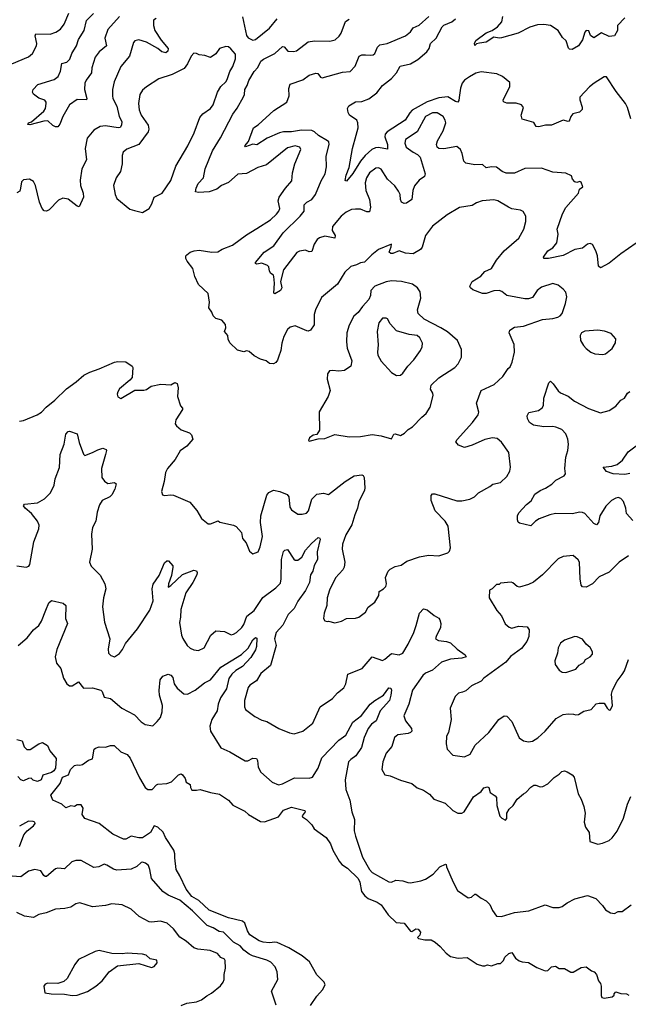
# Model space of a CAD drawing. Extents: x 2057697 to 2160550, y 827490 to 1016834.
# Tile 121 of 256: x 2104666 to 2109413, y 891312 to 899000. Entities that reach past the tile are written whole.
import ezdxf

# ---------------------------------------------------------------- set-up
doc = ezdxf.new("R2010")
doc.units = 0

msp = doc.modelspace()

# ---------------------------------------------------------------- linework, layer by layer
at = {"layer": '0CON20XD'}
for points in [[(2104605, 898653.8), (2104735, 898708.9), (2104765.4, 898734.6), (2104798.1, 898795), (2104800, 898815), (2104786.9, 898873.1), (2104791.3, 898888.7), (2104905, 898886.6), (2104948.3, 898901.7), (2104983.6, 898926.3), (2105013.6, 898965), (2105050.3, 899049.7)], [(2105730, 899010), (2105710.6, 898995), (2105709.2, 898955), (2105720.4, 898915), (2105770, 898840), (2105824.4, 898775), (2105821.4, 898755), (2105805, 898741.9), (2105775, 898748.6), (2105743.6, 898773.6), (2105655, 898823.6), (2105595, 898841.1), (2105563.8, 898835), (2105555, 898822.5), (2105521.5, 898715), (2105454.3, 898635), (2105403.3, 898515), (2105388.9, 898455), (2105389.5, 898405), (2105393.4, 898383.4), (2105424.7, 898324.7), (2105441.1, 898245), (2105461.9, 898205), (2105460, 898175), (2105451.2, 898158.8), (2105435, 898154.4), (2105335, 898171.1), (2105295, 898166.5), (2105243.6, 898136.4), (2105192.5, 898075), (2105176.7, 897995), (2105188.5, 897905), (2105150.9, 897835), (2105137.6, 897747.6), (2105139.5, 897705), (2105161.1, 897645), (2105163.1, 897615), (2105131.2, 897538.8), (2105115, 897542.5), (2105045, 897599.6), (2105003.3, 897606.7), (2104969.2, 897590.8), (2104896, 897515), (2104875, 897505.8), (2104856.1, 897506.1), (2104841.2, 897525), (2104821.2, 897575), (2104790, 897705), (2104775, 897737.5), (2104743.6, 897753.6), (2104695, 897750), (2104681.2, 897735), (2104673.6, 897683.6), (2104668.3, 897661.7), (2104645, 897646.7)], [(2105445, 899023.6), (2105355, 898921.8), (2105331.4, 898855), (2105342.7, 898795), (2105285, 898748.1), (2105255, 898707.1), (2105228.5, 898625), (2105226.1, 898583.9), (2105183.6, 898526.4), (2105174.7, 898505), (2105170.9, 898455), (2105190, 898385), (2105187.5, 898375), (2105115, 898377.8), (2105055, 898335.6), (2105002, 898245), (2104980, 898185), (2104965, 898163.8), (2104946.1, 898163.9), (2104923.6, 898173.6), (2104885, 898208.8), (2104855, 898208.6), (2104745, 898178.6), (2104730.8, 898180.8), (2104734, 898195), (2104757.8, 898202.2), (2104855.8, 898285), (2104867.5, 898305), (2104874, 898344), (2104873.8, 898355), (2104861.7, 898371.7), (2104815, 898386.5), (2104775, 898418), (2104765.8, 898435), (2104772.5, 898455), (2104807.6, 898492.4), (2104935, 898532.2), (2104966.7, 898555), (2104985, 898596.7), (2104995, 898657.5), (2105035, 898667.1), (2105058.1, 898691.9), (2105072.5, 898735), (2105109.2, 898795), (2105126.2, 898845), (2105168.9, 898915), (2105186.4, 898993.6), (2105242.3, 899047.7)], [(2106405, 899022.5), (2106435.9, 898875.9), (2106448.8, 898858.8), (2106485, 898838.8)], [(2109475, 897254), (2109355, 897171.5), (2109265, 897099.4), (2109195, 897062.5), (2109181.4, 897075), (2109174, 897155), (2109158.8, 897195), (2109132.5, 897245), (2109115, 897253.3), (2109095, 897246), (2109054.5, 897215.5), (2108995, 897204.5), (2108905, 897159.6), (2108790, 897135), (2108754.2, 897134.2), (2108751.2, 897145), (2108785.6, 897194.4), (2108825, 897219.2), (2108855, 897256.7), (2108866, 897325), (2108858.8, 897365), (2108899.2, 897485), (2108926.2, 897533.8), (2109023.8, 897645), (2109033.6, 897676.4), (2109057.5, 897695), (2109045, 897730), (2109035, 897737.5), (2109011.7, 897728.3), (2108995, 897732.5), (2108977.5, 897755), (2108969.3, 897779.3), (2108925, 897801.2), (2108825, 897810), (2108735, 897840.8), (2108605, 897837.1), (2108525, 897802.2), (2108460.9, 897800.9), (2108430, 897815), (2108385, 897847.1), (2108345, 897849.6), (2108305, 897842.9), (2108275, 897868.8), (2108215.9, 897865.9), (2108145, 897880), (2108130, 897895), (2108118, 897955), (2108105, 897986.7), (2108075, 898010), (2107975, 897990.8), (2107935, 897994), (2107922.5, 898005), (2107916.2, 898025), (2107924, 898055), (2107967.8, 898132.2), (2107988.9, 898195), (2107985.6, 898215), (2107968.6, 898245), (2107922.6, 898272.6), (2107885, 898272.1), (2107831.5, 898245), (2107766.2, 898123.8), (2107675.7, 898065), (2107670.6, 898035), (2107680.8, 898005), (2107733.8, 897965), (2107767.9, 897947.9), (2107788.8, 897925), (2107827.8, 897795), (2107822.5, 897775), (2107782.1, 897747.9), (2107746.3, 897703.7), (2107732.2, 897665), (2107724.6, 897595.4), (2107683.8, 897566.2), (2107665, 897563.3), (2107645, 897575.5), (2107635.9, 897595), (2107633.4, 897635), (2107621.5, 897661.5), (2107592.2, 897702.2), (2107534, 897755), (2107485, 897832), (2107465, 897844.2), (2107445, 897841.4), (2107395, 897804), (2107371.4, 897765), (2107360.8, 897725), (2107367.1, 897665), (2107395.4, 897595.4), (2107402.5, 897535), (2107395, 897499.2), (2107375, 897499.1), (2107325, 897519.1), (2107285, 897521.5), (2107255, 897517.1), (2107213.2, 897496.8), (2107174.7, 897465.3), (2107106.9, 897385), (2107102.5, 897355), (2107126.4, 897315), (2107125.3, 897294.7), (2107045, 897308.5), (2107005, 897296.9), (2106986.3, 897283.7), (2106962.3, 897247.7), (2106945, 897191.1), (2106925, 897186.5), (2106895, 897200), (2106847.3, 897192.7), (2106827.3, 897182.7), (2106724.5, 897045.5), (2106700, 896955), (2106710, 896905), (2106701.2, 896885), (2106655, 896860), (2106647.5, 896865), (2106652.9, 896942.9), (2106648.5, 896995), (2106645, 897006.2), (2106625, 897018), (2106614.4, 897035.6), (2106609.4, 897069.4), (2106599.7, 897079.7), (2106555, 897099.2), (2106515, 897091.1), (2106506.2, 897095), (2106505.7, 897105), (2106574.1, 897185.9), (2106648.6, 897235), (2106721.9, 897335), (2106853.8, 897465), (2106884.6, 897505), (2106886.2, 897555), (2106905, 897574.5), (2106944.7, 897595.3), (2106972.7, 897635), (2107017.3, 897742.7), (2107049.1, 897795), (2107057.9, 897852.1), (2107056.9, 897935), (2107080, 898025), (2107076.9, 898045), (2107067.1, 898055), (2106995.7, 898095), (2106965.2, 898125.3), (2106945, 898133.8), (2106865, 898136.7), (2106785, 898124.1), (2106725, 898124.1), (2106693.8, 898116.2), (2106596.2, 898073.8), (2106515, 898022), (2106485, 898026.7), (2106426.4, 898006.4), (2106421.4, 898015), (2106451.1, 898048.9), (2106490.6, 898155), (2106525, 898177.5), (2106648.1, 898291.9), (2106748.6, 898355), (2106768.1, 898405), (2106766.4, 898463.6), (2106776.7, 898495), (2106875, 898530), (2106925, 898565.5), (2106975, 898583.1), (2106990.3, 898580.3), (2107011.1, 898551.1), (2107025, 898545.8), (2107185, 898589.4), (2107244.4, 898595.6), (2107283.7, 898636.3), (2107314.6, 898715.4), (2107333.7, 898726.3), (2107362.5, 898725), (2107405, 898721.9), (2107423.6, 898726.4), (2107435.6, 898735), (2107457.1, 898785), (2107475, 898802.9), (2107533.3, 898815), (2107675, 898874.3), (2107715, 898904), (2107735, 898937.1), (2107782.2, 898957.8), (2107856.2, 899025)], [(2106485, 898838.8), (2106505, 898844), (2106615, 898934.3), (2106673.8, 899006.2)], [(2109433.1, 898225), (2109405.8, 898315), (2109390, 898345), (2109317.8, 898437.8), (2109243.1, 898553.1), (2109225, 898553.1), (2109146.7, 898505), (2109109.6, 898475), (2109034.6, 898395), (2109033.8, 898375), (2109054.2, 898315.8), (2109052, 898298), (2109032.7, 898277.3), (2108981.2, 898265), (2108963.8, 898245), (2108953, 898207), (2108945, 898203.8), (2108905, 898216.2), (2108815, 898176.7), (2108767.1, 898177.1), (2108714.3, 898164.3), (2108695, 898166.7), (2108675.9, 898195.9), (2108584.2, 898224.2), (2108578, 898255), (2108596, 898315), (2108578.8, 898335), (2108538.2, 898348.2), (2108465, 898348.6), (2108439.5, 898359.5), (2108436.2, 898375), (2108488, 898475), (2108489.3, 898509.3), (2108432.5, 898555), (2108386.6, 898576.6), (2108265, 898591.8), (2108225, 898580.8), (2108175, 898552.3), (2108135, 898526.2), (2108117.9, 898505), (2108103.4, 898465), (2108093.3, 898393.3), (2108091.5, 898368.5), (2108083.9, 898356.1), (2108065, 898361.1), (2108005, 898397.8), (2107935, 898390), (2107845, 898357.1), (2107727.8, 898292.2), (2107708.2, 898271.8), (2107672.8, 898215), (2107533.1, 898125), (2107515.6, 898105), (2107513.5, 898085), (2107533.8, 898025), (2107535, 897987.5), (2107465, 898000.5), (2107441.4, 897998.6), (2107413.4, 897986.6), (2107360.4, 897939.6), (2107324.2, 897895.8), (2107265, 897797.9), (2107215, 897740), (2107204.4, 897744.4), (2107211.8, 897785), (2107235.8, 897845), (2107261.9, 897995), (2107290.7, 898099.3), (2107305.6, 898154.4), (2107304.4, 898195), (2107294.5, 898214.5), (2107238.8, 898255), (2107227.5, 898275), (2107223.3, 898305), (2107232.3, 898327.7), (2107285, 898359.2), (2107335, 898360), (2107388.9, 898381.1), (2107450.7, 898429.3), (2107495, 898485.8), (2107565, 898539.2), (2107605.8, 898585), (2107634.5, 898635.5), (2107715, 898654.3), (2107770.5, 898689.5), (2107841.5, 898748.5), (2107860.9, 898775), (2107870, 898815), (2107914.5, 898855), (2107960.4, 898945), (2107975, 898956.8), (2108037, 898983), (2108065, 899005.7)], [(2109385.7, 899014.3), (2109330, 898955), (2109330, 898915), (2109305.8, 898874.2), (2109265, 898868.8), (2109205, 898896.7), (2109145, 898857.1), (2109119.4, 898875), (2109105, 898913.3), (2109085, 898916.2), (2109075, 898902.5), (2109055, 898843.3), (2109025, 898796.2), (2108975, 898766.7), (2108955, 898770), (2108947.7, 898777.7), (2108928.8, 898835), (2108900.8, 898860.8), (2108865, 898914), (2108805, 898954), (2108755, 898962.5), (2108705, 898959.2), (2108645, 898940.8), (2108555, 898894.2), (2108425, 898857.8), (2108405, 898855.7), (2108365, 898864.2), (2108305.5, 898824.5), (2108252.6, 898817.4), (2108229.7, 898810.3), (2108215, 898797.5), (2108214.1, 898814.1), (2108225, 898836.9), (2108303.9, 898896.1), (2108352.5, 898915), (2108393.8, 898945), (2108427, 898983), (2108434, 899025)], [(2106684.3, 896365.7), (2106677.9, 896342.1), (2106665, 896323.8), (2106645, 896313.8), (2106615, 896316.2), (2106587.5, 896335), (2106545, 896348.8), (2106495.8, 896375.8), (2106455, 896410), (2106435, 896413.3), (2106415, 896407.5), (2106365, 896420), (2106305, 896476.7), (2106291.2, 896505), (2106290, 896535), (2106263.3, 896565), (2106273.3, 896595), (2106270.7, 896620.7), (2106242.5, 896652.5), (2106195, 896667.5), (2106176.4, 896686.4), (2106165.9, 896715.9), (2106140.6, 896750.6), (2106145.6, 896795), (2106135, 896862.5), (2106061.1, 896931.1), (2106032.9, 896995), (2106016.8, 897056.8), (2105971.2, 897115), (2105963.3, 897135), (2105962.5, 897155), (2105970, 897165), (2105995, 897183.8), (2106027.5, 897195), (2106065, 897200), (2106165, 897185.4), (2106212, 897188), (2106245, 897207.8), (2106325, 897238.9), (2106435, 897320.5), (2106515, 897369.5), (2106622.6, 897437.4), (2106669.8, 897480.2), (2106688.1, 897505), (2106694.4, 897525), (2106682.5, 897585), (2106690.8, 897615), (2106738.6, 897685), (2106789.6, 897740.4), (2106794.4, 897805), (2106811.9, 897875), (2106860, 897985), (2106851.2, 898005), (2106814.5, 898014.5), (2106755, 897998.2), (2106592.3, 897867.7), (2106524, 897846), (2106435, 897799.7), (2106366.5, 897793.5), (2106295, 897728.7), (2106241.4, 897705), (2106205, 897675.6), (2106145, 897655.6), (2106061.3, 897651.3), (2106036.2, 897656.2), (2106042.2, 897685), (2106059.3, 897720.7), (2106098.9, 897765), (2106113.3, 897835), (2106169.1, 897975), (2106233, 898077), (2106328.2, 898261.8), (2106362.3, 898307.7), (2106412.6, 898397.4), (2106419.6, 898415), (2106421.3, 898455), (2106441.1, 898485), (2106452.8, 898525), (2106495, 898594.4), (2106523.5, 898626.5), (2106547.3, 898675), (2106567.3, 898692.7), (2106655, 898735.6), (2106715, 898790), (2106727.8, 898787.8), (2106756.7, 898755), (2106801.9, 898751.9), (2106825, 898757.5), (2106915, 898826.9), (2106965, 898835.7), (2107085, 898831.4), (2107127.5, 898842.5), (2107158.6, 898871.4), (2107174.4, 898895), (2107206.2, 898985), (2107235, 899004)], [(2105625, 897494), (2105675, 897526.2), (2105698, 897562), (2105715.5, 897614.5), (2105778, 897645), (2105844.4, 897745), (2105883.3, 897855), (2105978.5, 898015), (2106026.5, 898115), (2106070.6, 898235), (2106095.8, 898265), (2106154, 898305), (2106175.4, 898334.6), (2106210, 898435), (2106235, 898478.8), (2106273.8, 898515), (2106285, 898533.3), (2106304, 898595), (2106328.6, 898635), (2106348.8, 898695), (2106349.3, 898729.3), (2106313.3, 898773.3), (2106295, 898786.7), (2106275, 898791.2), (2106225, 898773.8), (2106195.7, 898734.3), (2106155, 898704), (2106109.7, 898719.7), (2106065, 898724), (2106045, 898735.8), (2106025, 898738), (2106002.5, 898715), (2105975.8, 898655), (2105950.3, 898619.7), (2105855, 898572.2), (2105752.4, 898537.6), (2105655, 898476), (2105625, 898448.8), (2105603.7, 898416.3), (2105593.2, 898345), (2105597.7, 898295), (2105614.6, 898255), (2105667.1, 898175), (2105672.9, 898145), (2105669.2, 898125), (2105594.6, 898025.4), (2105502, 897988), (2105474.5, 897965.5), (2105465, 897940), (2105464.4, 897875), (2105451.9, 897815), (2105417.5, 897765), (2105398, 897705), (2105410, 897635), (2105422.7, 897602.7), (2105525, 897521.2), (2105561.2, 897508.8), (2105625, 897494)], [(2104665, 895865.8), (2104695, 895870.8), (2104803.8, 895915), (2104835.5, 895934.5), (2104872, 895975), (2104941.5, 896028.5), (2105031.9, 896118.1), (2105107.3, 896172.7), (2105166.9, 896225), (2105212.3, 896247.7), (2105287.2, 896272.8), (2105405, 896325.5), (2105432.3, 896332.3), (2105495, 896327.5), (2105542.5, 896295), (2105547.5, 896285), (2105543.3, 896205), (2105525.9, 896184.1), (2105445, 896118.8), (2105432, 896095), (2105426.2, 896075), (2105432, 896055), (2105455, 896042), (2105565, 896106.7), (2105635, 896107.5), (2105655, 896113.3), (2105692.7, 896137.3), (2105766.4, 896153.6), (2105845, 896148.8), (2105875, 896166.7), (2105895, 896160), (2105902.5, 896125), (2105897, 896057), (2105920, 895985), (2105935, 895967.5), (2105936.2, 895955), (2105883.8, 895875), (2105878.8, 895845), (2105888.3, 895828.3), (2105925, 895796.7), (2105990, 895775), (2106005, 895757.5), (2106017.5, 895725), (2105968.7, 895671.3), (2105916.6, 895633.4), (2105878, 895565), (2105818.8, 895495), (2105803.8, 895465), (2105793.8, 895395), (2105773.3, 895315), (2105780.7, 895290.7), (2105795, 895283.8), (2105845, 895290), (2105865, 895286.7), (2105992.3, 895232.3), (2106048.8, 895168.8), (2106084.1, 895104.1), (2106135, 895063.3), (2106155, 895062.5), (2106215, 895087.5), (2106227.5, 895077.5), (2106335, 895052.5), (2106355, 895042.5), (2106396.7, 894995), (2106405, 894950), (2106432.5, 894915), (2106459.3, 894849.3), (2106485, 894830), (2106525.9, 894844.1), (2106542, 894885), (2106559.2, 894965), (2106544.2, 895075), (2106546.7, 895125), (2106592.9, 895287.1), (2106610.7, 895309.3), (2106645.6, 895325.6), (2106695, 895315.6), (2106752.2, 895292.2), (2106765.6, 895275), (2106774.4, 895195), (2106785, 895172.5), (2106835, 895140), (2106868.3, 895138.3), (2106902.9, 895147.1), (2106919.2, 895165), (2106943.6, 895256.4), (2106985, 895295.8), (2107035, 895302.5), (2107075, 895292), (2107206, 895395), (2107275, 895439.2), (2107335, 895447.5), (2107345, 895441.2), (2107352.5, 895425), (2107358.9, 895345), (2107355, 895326.7), (2107311.8, 895235), (2107302.2, 895185), (2107279.5, 895135), (2107256.9, 895055), (2107211.1, 894978.9), (2107182.9, 894905), (2107180.6, 894865), (2107201.9, 894765), (2107197.8, 894725), (2107186.2, 894703.8), (2107128.7, 894641.3), (2107081.9, 894545), (2107064.4, 894485), (2107062, 894425), (2107041.2, 894365), (2107036.7, 894325), (2107045, 894307.5), (2107065, 894300), (2107075, 894303.3), (2107125, 894291.2), (2107175, 894303.3), (2107215, 894323.8), (2107285, 894326.2), (2107312.5, 894335), (2107363.3, 894375), (2107385, 894412.5), (2107437, 894453), (2107466.2, 894505), (2107470, 894535), (2107504.1, 894555.9), (2107521.2, 894575), (2107526.7, 894595), (2107520, 894645), (2107541.2, 894695), (2107555, 894708.8), (2107595, 894730), (2107640.3, 894739.7), (2107685, 894771.4), (2107785, 894805.8), (2107855, 894818), (2107935, 894813.8), (2108005, 894837.5), (2108018.8, 894851.2), (2108026.2, 894875), (2108007.5, 895045), (2107985, 895084), (2107907.1, 895165), (2107875.7, 895245), (2107875.9, 895284.1), (2107885, 895296.7), (2107905, 895298.8), (2108075, 895244.3), (2108115, 895244), (2108177.5, 895255), (2108212.5, 895275), (2108245, 895306.2), (2108333.3, 895355), (2108355.8, 895374.2), (2108415, 895386.7), (2108465, 895433.8), (2108490, 895475), (2108494, 895505), (2108481.7, 895621.7), (2108425, 895700), (2108389.8, 895729.8), (2108355, 895735.4), (2108295, 895722.1), (2108195, 895678.1), (2108135, 895660), (2108087.9, 895677.9), (2108068.8, 895705), (2108077, 895723), (2108198.6, 895855), (2108242.5, 895915), (2108246, 895935), (2108228.6, 896005), (2108265.7, 896104.3), (2108367.8, 896152.2), (2108435, 896213.8), (2108475, 896276.2), (2108490.5, 896289.5), (2108508, 896325), (2108525.8, 896405), (2108524, 896465), (2108484, 896555), (2108490, 896575), (2108525, 896598), (2108595, 896606), (2108745, 896658), (2108825, 896666.2), (2108863.9, 896676.1), (2108882.3, 896687.7), (2108896, 896705), (2108923.1, 896785), (2108932.5, 896835), (2108925, 896872.5), (2108905, 896896.7), (2108865, 896926.7), (2108825, 896938.8), (2108735, 896912), (2108702, 896885), (2108665, 896831.2), (2108635, 896820), (2108605, 896820), (2108466.6, 896846.6), (2108427.2, 896877.2), (2108405, 896886.5), (2108365, 896883.1), (2108305, 896860.9), (2108275, 896861.1), (2108200, 896890), (2108183.3, 896905), (2108178.3, 896918.3), (2108196.2, 896955), (2108263.6, 896996.4), (2108295, 897032.5), (2108345, 897057.8), (2108385, 897121.2), (2108444.2, 897195), (2108559.2, 897295), (2108599.2, 897365), (2108614.3, 897425), (2108613.8, 897465), (2108592.3, 897502.3), (2108572.3, 897512.3), (2108505, 897524), (2108477.5, 897535), (2108395, 897585.7), (2108365, 897594.4), (2108274.1, 897584.1), (2108229.4, 897570.6), (2108195, 897550), (2108097.5, 897532.5), (2108000, 897475), (2107885, 897387.5), (2107832, 897315), (2107805.5, 897224.5), (2107792, 897205), (2107735, 897172.9), (2107675, 897175.8), (2107625.5, 897195.5), (2107576.2, 897175), (2107560, 897175), (2107549.2, 897185), (2107563.8, 897225), (2107565, 897246.2), (2107465, 897205.7), (2107414, 897165), (2107355, 897105.8), (2107325, 897101.9), (2107293.3, 897085), (2107248.3, 897071.7), (2107202.8, 897027.2), (2107144.4, 896935.6), (2107019.5, 896830.5), (2106972.9, 896735), (2106963.2, 896696.8), (2106963, 896617), (2106935, 896576.2), (2106915, 896567.5), (2106905, 896570), (2106815, 896608.6), (2106775, 896599.2), (2106755, 896581.2), (2106727.1, 896525), (2106711.4, 896475), (2106702.7, 896417.3), (2106684.3, 896365.7)], [(2106925, 895710), (2106935, 895712.5), (2106995, 895727.5), (2107045, 895730), (2107125, 895762), (2107235, 895742.9), (2107325, 895745.8), (2107415, 895762), (2107485, 895751.2), (2107565, 895727.5), (2107585, 895763.3), (2107595, 895766), (2107635, 895754.2), (2107668.5, 895771.5), (2107695, 895799.2), (2107730.3, 895819.7), (2107802.4, 895897.6), (2107835.8, 895925), (2107868.6, 895975), (2107891.2, 896065), (2107888.8, 896085), (2107871.2, 896115), (2107876.2, 896145), (2107935, 896204.3), (2108060.8, 896285), (2108086.3, 896313.7), (2108112.9, 896365), (2108112, 896425), (2108081.2, 896495), (2108002.5, 896562.5), (2107950, 896595), (2107821.4, 896661.4), (2107774.3, 896705), (2107768.1, 896735), (2107796, 896825), (2107789.2, 896875), (2107768, 896905), (2107728.8, 896935), (2107645, 896954.4), (2107565, 896961.1), (2107525, 896952.9), (2107435, 896918.6), (2107406, 896885), (2107401.4, 896845), (2107388.9, 896815), (2107338.9, 896761.1), (2107307.4, 896712.6), (2107272.2, 896685), (2107235.6, 896615), (2107218.9, 896555), (2107215.5, 896484.5), (2107220.7, 896435), (2107257.8, 896335), (2107248.6, 896295), (2107199.3, 896260.7), (2107155, 896255.6), (2107105, 896262), (2107082.9, 896257.1), (2107066.2, 896235), (2107063.6, 896193.6), (2107088.8, 896105), (2107073, 896057), (2107003, 895937), (2107005.8, 895794.2), (2106985, 895760), (2106955, 895756.7), (2106927.5, 895735), (2106920, 895715), (2106925, 895710)], [(2107605, 896221.2), (2107635, 896223.3), (2107655, 896238.8), (2107692.5, 896295), (2107739.4, 896345), (2107791.8, 896418.2), (2107805.5, 896445), (2107807.8, 896475), (2107788.1, 896515), (2107765, 896533.5), (2107705, 896541.9), (2107605, 896569.2), (2107556, 896625), (2107535, 896663.3), (2107525, 896670), (2107495, 896670), (2107467, 896633), (2107454.3, 896565), (2107462.1, 896462.1), (2107456.7, 896405), (2107460.1, 896380.1), (2107485, 896334.4), (2107565, 896246.2), (2107605, 896221.2)], [(2109215, 896386.2), (2109235, 896391.2), (2109288.3, 896431.7), (2109312.3, 896477.7), (2109317, 896507), (2109279.1, 896549.1), (2109227, 896567), (2109175, 896575.8), (2109075, 896568.8), (2109047.5, 896555), (2109037.5, 896535), (2109040, 896495), (2109063.3, 896455), (2109085, 896432.5), (2109120, 896405), (2109150.7, 896390.7), (2109215, 896386.2)], [(2108754.5, 896044.5), (2108792.5, 896165), (2108805, 896176.7), (2108827.9, 896157.9), (2108865, 896101.2), (2108885, 896086.2), (2108945, 896060), (2108992.2, 896022.2), (2109102, 895965), (2109195, 895930), (2109265, 895948), (2109316.8, 895983.2), (2109355, 896029.2), (2109384.2, 896045.8), (2109406.2, 896085), (2109425, 896096)], [(2109448.7, 895088.7), (2109399.2, 895145), (2109394.3, 895185), (2109375, 895238.8), (2109355, 895260.8), (2109335, 895268.6), (2109315, 895264.3), (2109282.5, 895245), (2109238.8, 895201.2), (2109191.5, 895125), (2109180, 895075), (2109165, 895056.7), (2109145, 895066.2), (2109075, 895144.4), (2109055, 895152.7), (2109035, 895154.5), (2108975, 895141.1), (2108845, 895144.6), (2108800, 895135), (2108717.1, 895102.9), (2108690, 895085), (2108653, 895047), (2108565, 895070), (2108555, 895077.5), (2108548, 895095), (2108550, 895125), (2108560.2, 895149.8), (2108619.2, 895215), (2108655, 895244), (2108685, 895294.2), (2108725, 895324.2), (2108767.9, 895342.1), (2108816.6, 895373.4), (2108846.7, 895405), (2108911.7, 895438.3), (2108922, 895455), (2108919.2, 895495), (2108925.8, 895585), (2108940.6, 895635), (2108947.1, 895685), (2108941.9, 895725), (2108926, 895766), (2108895, 895801.4), (2108847.7, 895817.7), (2108825, 895822.3), (2108755, 895819.7), (2108674.7, 895834.7), (2108642.5, 895855), (2108626, 895885), (2108623.9, 895906.1), (2108638.3, 895931.7), (2108711.3, 895948.7), (2108742, 895968), (2108751.7, 895988.3), (2108754.5, 896044.5)], [(2104716.1, 894726.1), (2104737.3, 894732.7), (2104746.2, 894745), (2104777, 894923), (2104816, 895025), (2104817.7, 895052.3), (2104805.8, 895085), (2104757.5, 895145), (2104710, 895185), (2104695.7, 895205), (2104705, 895217.8), (2104805, 895227.5), (2104860.3, 895259.7), (2104907.1, 895305), (2104935.6, 895365), (2104944, 895415), (2104975.6, 895504.4), (2104982.9, 895605), (2105013.3, 895685), (2105026.2, 895765), (2105045, 895783.8), (2105055, 895786), (2105115, 895766.7), (2105129.7, 895699.7), (2105165, 895606.7), (2105175, 895597.5), (2105235, 895620), (2105275, 895642.5), (2105315, 895654), (2105340, 895645), (2105343.3, 895635), (2105334.4, 895605.6), (2105304, 895495), (2105308, 895425), (2105327.9, 895397.9), (2105355, 895378), (2105405, 895386), (2105420, 895375), (2105408.6, 895335), (2105385, 895290), (2105368.8, 895275), (2105310, 895245), (2105287.7, 895212.3), (2105270, 895155), (2105259.2, 895085), (2105234.2, 895035), (2105225.8, 894984.2), (2105230.8, 894865), (2105210, 894765), (2105224.4, 894734.4), (2105293.8, 894663.8), (2105330, 894595), (2105339.2, 894555), (2105319.2, 894485), (2105312.9, 894415), (2105326.7, 894295), (2105368.8, 894165), (2105356.7, 894085), (2105360, 894055), (2105377.5, 894035), (2105405, 894026), (2105445, 894051.5), (2105467.1, 894082.9), (2105490.6, 894129.4), (2105586.3, 894243.7), (2105681.3, 894388.7), (2105707, 894463), (2105700, 894555), (2105706.8, 894593.2), (2105755, 894661.2), (2105795, 894758.8), (2105815, 894776), (2105826.2, 894775), (2105860, 894735), (2105861.4, 894725), (2105849.3, 894660.7), (2105826, 894595), (2105825, 894570), (2105845, 894582), (2105935, 894667.8), (2106025, 894702), (2106045, 894697.5), (2106050, 894685), (2106047.1, 894665), (2106016.8, 894605), (2105961.5, 894525), (2105923.6, 894395), (2105920, 894335), (2105913.2, 894293.2), (2105927.8, 894195), (2105937.4, 894167.4), (2105972, 894115), (2105995, 894094), (2106025, 894078.8), (2106060, 894075), (2106104, 894096), (2106155.8, 894195), (2106195, 894227.5), (2106264.2, 894224.2), (2106315, 894195.8), (2106335, 894201.4), (2106358, 894215), (2106399.4, 894255), (2106415, 894278.8), (2106438.4, 894341.6), (2106495, 894387.1), (2106561.4, 894488.6), (2106664.2, 894565), (2106699.7, 894600.3), (2106705.4, 894634.6), (2106707.1, 894785), (2106725, 894848.8), (2106735, 894858), (2106755, 894862), (2106805, 894788.1), (2106815, 894781.1), (2106835, 894781.2), (2106867.3, 894802.7), (2106895, 894858.6), (2106940.9, 894909.1), (2106995, 894955.8), (2107005, 894953.3), (2107009.2, 894945), (2106986.4, 894845), (2106989.4, 894785), (2106962.1, 894737.9), (2106952.3, 894695), (2106935.3, 894664.7), (2106927.5, 894605), (2106896.4, 894543.6), (2106835, 894459.5), (2106807.6, 894402.4), (2106760, 894355), (2106718.6, 894271.4), (2106667.5, 894215), (2106654.4, 894165), (2106667.3, 894115), (2106622, 893958), (2106546.9, 893895), (2106512.2, 893837.8), (2106460, 893805), (2106447.1, 893785), (2106420, 893685), (2106418.8, 893635), (2106426.7, 893615), (2106499.7, 893559.7), (2106555, 893530.8), (2106595, 893520), (2106687.5, 893465), (2106771.2, 893431.2), (2106805.9, 893424.1), (2106875, 893444), (2106953, 893507), (2107010, 893635), (2107105, 893700), (2107145, 893743.8), (2107195, 893783.8), (2107210, 893815), (2107225, 893891.2), (2107336.8, 893933.2), (2107414.5, 894025.5), (2107495, 893995.8), (2107515, 894005.8), (2107565, 894051.9), (2107625, 894042.2), (2107654.2, 894055), (2107696.7, 894123.3), (2107740.5, 894215), (2107758.9, 894271.1), (2107784.6, 894365.4), (2107815, 894400), (2107845, 894392.5), (2107897.7, 894347.7), (2107935, 894326.7), (2107944, 894314), (2107950.8, 894285), (2107948.1, 894255), (2107914, 894185), (2107910, 894165), (2107932.1, 894152.1), (2107995, 894145.6), (2108025, 894134.2), (2108078, 894085), (2108140.9, 894040.9), (2108147.5, 894025), (2108115, 894014), (2108025, 894008.2), (2107956.4, 893983.6), (2107885, 893922.5), (2107832.1, 893897.9), (2107810.7, 893879.3), (2107731.1, 893765), (2107702.2, 893655), (2107661.9, 893565), (2107675.6, 893525), (2107722.5, 893465), (2107723.5, 893445), (2107715.3, 893434.7), (2107695, 893427.3), (2107614.7, 893415.3), (2107590, 893395), (2107570, 893325), (2107525.6, 893274.4), (2107498.1, 893205), (2107492, 893145), (2107512.9, 893102.9), (2107555, 893096.7), (2107635, 893061.2), (2107725, 893036.7), (2107765, 893003.8), (2107815, 892983.8), (2107862.3, 892952.3), (2107896.7, 892915), (2107985, 892884), (2108045, 892826.7), (2108084.1, 892804.1), (2108115, 892803.8), (2108133.3, 892815), (2108205, 892931.2), (2108265, 892973.3), (2108286.4, 893003.6), (2108315, 893010), (2108326, 893006), (2108336.7, 892965), (2108375, 892941.2), (2108385.8, 892925.8), (2108388.8, 892865), (2108411.7, 892781.7), (2108427.5, 892765), (2108455, 892750), (2108466.1, 892763.9), (2108466.2, 892805), (2108484.2, 892835.8), (2108515.6, 892864.4), (2108545, 892913.8), (2108595, 892956.2), (2108614.1, 892965.9), (2108652.3, 893007.7), (2108675, 893022.5), (2108693, 893023), (2108725, 893011.2), (2108745.9, 893014.1), (2108785, 893033.3), (2108835, 893083.3), (2108875, 893110), (2108895, 893131.2), (2108915, 893136.2), (2108937.3, 893127.3), (2108975, 893103.3), (2108990, 893085), (2109021.2, 892955), (2109044.2, 892915), (2109065.7, 892855.7), (2109075.8, 892805), (2109070, 892735), (2109078.8, 892695), (2109108, 892655), (2109114.1, 892584.1), (2109175, 892564), (2109210.5, 892569.5), (2109265, 892592), (2109287.9, 892612.1), (2109325.5, 892664.5), (2109375.7, 892765), (2109405.6, 892875), (2109431.5, 892935)], [(2109425, 895455.5), (2109385, 895448.2), (2109294.6, 895454.6), (2109241.7, 895471.7), (2109217.5, 895505), (2109285.5, 895514.5), (2109325, 895527.5), (2109368.3, 895561.7), (2109412, 895625), (2109475, 895671.8)], [(2109413.3, 894815), (2109341.4, 894765), (2109265, 894686.9), (2109185, 894648.8), (2109134.5, 894595.5), (2109085, 894568.6), (2109055, 894572.5), (2109045.6, 894585.6), (2109036.7, 894635), (2109033.3, 894765), (2109022.7, 894782.7), (2108983.3, 894816.7), (2108905, 894807.5), (2108865, 894790.8), (2108745, 894666.2), (2108672.3, 894607.7), (2108635, 894588.8), (2108565, 894570), (2108545, 894573.3), (2108513, 894603), (2108498.3, 894608.3), (2108415, 894600), (2108405, 894590), (2108385, 894590), (2108350, 894555), (2108330, 894545), (2108327.5, 894485), (2108387.7, 894387.7), (2108424.1, 894344.1), (2108453.2, 894283.2), (2108485, 894256.2), (2108505, 894248.8), (2108556.1, 894263.9), (2108625, 894258.8), (2108638.6, 894235), (2108636.9, 894185), (2108622.5, 894145), (2108579.3, 894090.7), (2108495, 894026.9), (2108457.1, 893982.9), (2108285, 893858.8), (2108265.8, 893834.2), (2108190.3, 893799.7), (2108145, 893758.8), (2108119.5, 893749.5), (2108089.1, 893740.9), (2108062, 893715), (2108024.2, 893625.8), (2108032, 893535), (2108011.2, 893435), (2107996, 893405), (2107991.2, 893345), (2108001.2, 893305), (2108045, 893256.7), (2108135, 893243.8)], [(2104645, 894735.8), (2104716.1, 894726.1)], [(2104655, 894113.8), (2104725.4, 894174.6), (2104773.9, 894236.1), (2104815, 894270), (2104835.9, 894304.1), (2104870.3, 894389.7), (2104892.5, 894447.5), (2104915, 894465.3), (2105005.8, 894445), (2105027.1, 894425), (2105024, 894325), (2105040, 894285), (2104955, 894083.8), (2104941.8, 894025), (2104954.4, 893975), (2104987.5, 893935), (2105007.9, 893857.9), (2105034.4, 893814.4), (2105055, 893800), (2105075, 893799.4), (2105125, 893830), (2105165, 893780), (2105235, 893784.2), (2105300, 893765), (2105309.2, 893755), (2105325, 893711.2), (2105375, 893700), (2105462, 893625), (2105561.7, 893571.7), (2105615, 893518), (2105645, 893498), (2105705, 893486.2), (2105739.2, 893520.8), (2105765, 893552.5), (2105778.1, 893595), (2105778.9, 893645), (2105756.2, 893725), (2105753.1, 893763.1), (2105761.8, 893845), (2105782.5, 893875), (2105825, 893889.4), (2105845, 893882.9), (2105860.6, 893865), (2105872.1, 893815), (2105895, 893779.4), (2105945.8, 893735.8), (2105975, 893733.8), (2106035, 893766), (2106107.9, 893822.1), (2106154, 893846), (2106235, 893945.5), (2106395, 894043.3), (2106447.2, 894092.8), (2106485, 894158), (2106505, 894176.7), (2106515, 894170), (2106513.5, 894105), (2106505, 894079.2), (2106468.8, 894021.2), (2106405, 893949.6), (2106352.3, 893917.7), (2106320.7, 893889.3), (2106297.6, 893855), (2106280, 893775), (2106232.5, 893705), (2106214.3, 893655), (2106205.2, 893604.8), (2106164, 893535), (2106149.6, 893485), (2106154.5, 893445), (2106235.8, 893315.8), (2106305, 893284.2), (2106425, 893212.5), (2106445, 893214.3), (2106485, 893234.3), (2106512.3, 893232.3), (2106520.8, 893215), (2106525.7, 893165), (2106547.1, 893125), (2106636.4, 893046.4), (2106685, 893027.1), (2106715, 893032.9), (2106808.3, 893081.7), (2106925, 893077.9), (2106949.2, 893085), (2106995.4, 893155), (2107024, 893236), (2107155, 893373.5), (2107209.1, 893415), (2107265, 893514.3), (2107332.9, 893567.1), (2107399.2, 893655), (2107435, 893685.5), (2107504.2, 893725.8), (2107545, 893784.2), (2107561.2, 893781.2), (2107565.5, 893765), (2107561.5, 893725), (2107550.5, 893685), (2107477.5, 893605), (2107446.5, 893525), (2107409.5, 893500.5), (2107383.8, 893465), (2107354.2, 893395), (2107332.5, 893317.5), (2107287, 893253), (2107248.5, 893225), (2107231.4, 893205), (2107203.9, 893065), (2107210.8, 892989.2), (2107240, 892905), (2107255.8, 892815.8), (2107278.8, 892755), (2107276.1, 892666.1), (2107284.2, 892625), (2107340.9, 892460.9), (2107393.6, 892365), (2107415, 892341.9), (2107545, 892267.5), (2107565, 892267.1), (2107599.2, 892280.8), (2107655, 892276.7), (2107692.4, 892262.4), (2107715, 892261.9), (2107795, 892275.8), (2107830.1, 892289.9), (2107890.7, 892329.3), (2107942, 892385), (2107987.3, 892407.3), (2107993.6, 892403.6), (2107996.2, 892385), (2108046.2, 892265), (2108081.7, 892201.7), (2108165, 892143.3), (2108190.7, 892149.3), (2108215, 892172.5), (2108225, 892173.3), (2108265, 892141.2), (2108305, 892120), (2108332.3, 892092.3), (2108354, 892045), (2108385, 892001.2), (2108425, 891997.5), (2108525, 892028.1), (2108636.8, 892043.2), (2108765, 892089.2), (2108825, 892069.2), (2108875, 892069.2), (2108896.7, 892075), (2108935.8, 892105), (2108995, 892135.7), (2109095, 892162.5), (2109159.8, 892139.8), (2109213, 892083), (2109235, 892050), (2109275, 892026.7), (2109305, 892022.5), (2109333.6, 892036.4), (2109365, 892037.5), (2109435, 892088.8)], [(2108925, 893902), (2109005, 893930), (2109030.9, 893959.1), (2109065, 893980), (2109078.8, 894005), (2109115, 894025.8), (2109132.9, 894045), (2109133.1, 894065), (2109115, 894099.2), (2109084.2, 894125), (2109055, 894162.9), (2109015, 894181.9), (2108995, 894184.4), (2108915, 894154.4), (2108885, 894130.8), (2108865.7, 894095), (2108860, 894055), (2108838.8, 893995), (2108843.8, 893965), (2108875, 893920), (2108896.1, 893906.1), (2108925, 893902)], [(2108135, 893243.8), (2108178.8, 893265), (2108219.2, 893335), (2108325, 893434.3), (2108402.8, 893537.2), (2108445, 893563.8), (2108465, 893563.3), (2108505, 893520), (2108562.5, 893392.5), (2108595, 893368.6), (2108635, 893360.6), (2108665, 893367.5), (2108706.4, 893393.6), (2108765, 893446), (2108851.2, 893545), (2108905, 893576), (2108945, 893580), (2108985, 893578.8), (2109005, 893571.2), (2109025, 893574), (2109065, 893600.8), (2109122.5, 893615), (2109162.7, 893657.3), (2109185, 893663.8), (2109225, 893663.3), (2109247.5, 893625), (2109265, 893610), (2109275, 893612.5), (2109288.6, 893645), (2109282.9, 893735), (2109290, 893765), (2109325, 893836.2), (2109365, 893886.7), (2109383, 893917), (2109413.3, 894005)], [(2104645, 893381.2), (2104685, 893368.8), (2104701.5, 893321.5), (2104720.9, 893300.9), (2104747.5, 893302.5), (2104815, 893346.7), (2104845, 893355.8), (2104883.9, 893333.9), (2104900.5, 893290.5), (2104951.7, 893231.7), (2104945.3, 893155), (2104932.5, 893135), (2104915, 893121.9), (2104847.5, 893102.5), (2104833.3, 893065), (2104805, 893052)], [(2106935, 891302.5), (2106984.2, 891375), (2107026.9, 891425), (2107049.2, 891465), (2107040.6, 891485), (2106983.3, 891543.3), (2106927.8, 891645), (2106870.5, 891690.5), (2106765, 891752.9), (2106673.8, 891793.8), (2106655, 891798.8), (2106615, 891793.6), (2106565, 891797.4), (2106535, 891807.6), (2106462.3, 891855), (2106443.9, 891885), (2106422.8, 891945), (2106405, 891962.5), (2106295, 891988.3), (2106145, 892048.7), (2106063.5, 892123.5), (2106009.8, 892155), (2105965, 892212), (2105916.3, 892315), (2105885.8, 892365), (2105876.7, 892455), (2105876.1, 892486.1), (2105867.2, 892515), (2105804.8, 892614.8), (2105786, 892656), (2105745, 892694.4), (2105713.9, 892706.1), (2105686.7, 892655), (2105625, 892613.3), (2105595, 892611.2), (2105535, 892624.4), (2105495, 892602.5), (2105475, 892602), (2105391.7, 892641.7), (2105285, 892723.3), (2105175, 892763.3), (2105153.3, 892795), (2105162.5, 892845), (2105145, 892870), (2105115, 892870), (2105095, 892857.5), (2105065, 892862.5), (2105025, 892847.5), (2104994.4, 892874.4), (2104925, 892907.5), (2104910, 892945), (2104982.5, 893037.5), (2104998.9, 893085), (2105046.7, 893105), (2105061.4, 893145), (2105095, 893176), (2105115, 893183.3), (2105135, 893178.8), (2105155.9, 893184.1), (2105201.7, 893218.3), (2105235, 893230), (2105247.5, 893305), (2105256.7, 893313.3), (2105287, 893323), (2105335, 893318.8), (2105375, 893333.3), (2105403, 893333), (2105453.9, 893283.9), (2105505, 893263.3), (2105529.2, 893235), (2105600.2, 893080.2), (2105645.3, 893005.3), (2105665, 892988.5), (2105700.3, 892989.7), (2105733.3, 893025), (2105745, 893030), (2105815, 893035.8), (2105850, 893050), (2105905, 893104), (2105925, 893111.2), (2105936.7, 893105), (2105956.1, 893076.1), (2105965, 893047.5), (2105995, 893027.5), (2105997.5, 893005), (2106010, 892985), (2106045, 892983.3), (2106075, 892990), (2106155, 892966.7), (2106225, 892954), (2106295, 892906.2), (2106328.3, 892868.3), (2106421.2, 892821.2), (2106450, 892795), (2106545, 892738.6), (2106575, 892737.1), (2106684.3, 892775.7), (2106725, 892826.9), (2106785, 892852.2), (2106890, 892825), (2106892.5, 892815), (2106870, 892785), (2106872.5, 892775), (2106902.5, 892755), (2106943.9, 892713.9), (2106963.2, 892683.2), (2107056, 892615), (2107091.4, 892565), (2107107.8, 892515), (2107159.1, 892429.1), (2107179.4, 892405), (2107222.9, 892375), (2107305.6, 892295.6), (2107319.2, 892265), (2107333.1, 892193.1), (2107358.6, 892158.6), (2107385, 892138.1), (2107455, 892111.1), (2107485, 892089.1), (2107540.4, 892010.4), (2107601.2, 891951.2), (2107665, 891946.7), (2107715, 891883.3), (2107725, 891881.2), (2107755, 891900.6), (2107775, 891898.6), (2107791.9, 891875), (2107786.7, 891853.3), (2107770, 891835), (2107777.5, 891827.5), (2107825, 891815.7), (2107875, 891816.9), (2107907.8, 891797.8), (2107945, 891763.3), (2107991.7, 891711.7), (2108027.5, 891685), (2108085, 891673.8), (2108155, 891678.8), (2108235, 891626.7), (2108275, 891613.3), (2108295, 891612.5), (2108315, 891620), (2108345, 891612.5), (2108395, 891630), (2108415, 891630), (2108440, 891655), (2108450.7, 891679.3), (2108481.7, 891708.3), (2108505, 891716.7), (2108532.3, 891672.3), (2108561.7, 891651.7), (2108585, 891643.3), (2108635, 891638.8), (2108700.5, 891600.5), (2108765, 891573.3), (2108785, 891576.7), (2108815, 891606.2), (2108845, 891610), (2108875, 891592.5), (2108915, 891592.5), (2108965, 891562.5), (2108983, 891563), (2109045, 891598.8), (2109085, 891603.8), (2109125, 891573.3), (2109147.5, 891565), (2109163.8, 891545), (2109180, 891495), (2109196.1, 891476.1), (2109202, 891455), (2109200.8, 891380.8), (2109206.7, 891366.7), (2109225, 891360), (2109288.3, 891371.7), (2109302.5, 891385), (2109302.5, 891395), (2109315, 891410), (2109355, 891396.7), (2109400, 891395), (2109417.5, 891385)], [(2104805, 893052), (2104771.7, 893061.7), (2104755, 893077.5), (2104735, 893076.7), (2104695, 893056.7), (2104675, 893063.8), (2104651.4, 893091.4)], [(2104664.3, 892545.7), (2104699.5, 892635), (2104725, 892666.7), (2104772.9, 892705), (2104788, 892725), (2104783.3, 892735), (2104770.3, 892740.3), (2104735, 892743.1), (2104665, 892704.5)], [(2106665.7, 891305), (2106630, 891415), (2106680.8, 891505), (2106674.3, 891565), (2106658.6, 891605), (2106625, 891642.2), (2106595, 891656.9), (2106480.9, 891690.9), (2106456, 891705), (2106415, 891734.4), (2106385, 891770), (2106335, 891796.4), (2106256.1, 891876.1), (2106221.6, 891881.6), (2106175, 891910.6), (2106128.2, 891928.2), (2106015, 892042.9), (2105915, 892126.2), (2105823.3, 892163.3), (2105783, 892193), (2105695.6, 892295), (2105682, 892365), (2105670, 892395), (2105648.8, 892415), (2105625, 892423.1), (2105615, 892420.6), (2105580.4, 892389.6), (2105535, 892366.5), (2105425, 892360.8), (2105397.1, 892367.1), (2105345, 892400), (2105325, 892406), (2105283.5, 892386.5), (2105245, 892379.4), (2105145, 892434.4), (2105105, 892436.5), (2105073.9, 892426.1), (2105015, 892370.8), (2104965, 892374.4), (2104945, 892368.9), (2104875, 892310), (2104865, 892310), (2104855, 892318.8), (2104831.2, 892355), (2104785, 892366.2), (2104735, 892351.1), (2104675, 892306.7), (2104607.4, 892312.6)], [(2105926.1, 891303.9), (2105969.5, 891320.5), (2106045, 891331.2), (2106085, 891347.5), (2106125, 891379.2), (2106161.7, 891398.3), (2106232.7, 891457.3), (2106253.8, 891485), (2106261.2, 891505), (2106260, 891545), (2106271.2, 891595), (2106269.2, 891655), (2106263.8, 891665), (2106235, 891678.8), (2106209.8, 891709.8), (2106152.4, 891732.4), (2106055, 891743.7), (2106025, 891754.7), (2105965, 891804.5), (2105915, 891835.7), (2105865, 891900.8), (2105815.4, 891945.4), (2105765, 891961.9), (2105695, 891953.1), (2105675, 891956.9), (2105597, 891997), (2105535.7, 892055.7), (2105465, 892088), (2105385, 892096), (2105335, 892083.8), (2105235, 892074), (2105135, 892104), (2105105, 892095.8), (2105065, 892071.2), (2105019.3, 892060.7), (2104945, 892054), (2104873.8, 892026.2), (2104815, 892014.3), (2104775, 891990), (2104705, 892000.8), (2104645, 892030)], [(2105075, 891380), (2105115, 891384.3), (2105196.3, 891413.7), (2105261.2, 891455), (2105309.2, 891495), (2105364.6, 891565.4), (2105427.9, 891612.1), (2105595, 891630), (2105695, 891600), (2105715, 891607.5), (2105737.5, 891635), (2105735, 891656.7), (2105685, 891666.7), (2105652.5, 891695), (2105625, 891703.8), (2105505, 891712), (2105465, 891706), (2105385, 891709.2), (2105285, 891731.4), (2105255, 891725.7), (2105125, 891663.3), (2105095.8, 891624.2), (2105035.8, 891514.2), (2105009.7, 891490.3), (2104964.5, 891475.5), (2104885, 891478.6), (2104865, 891470), (2104853.6, 891453.6), (2104861.7, 891401.7), (2104913, 891393), (2105015, 891392.5), (2105075, 891380)]]:
    msp.add_lwpolyline(points, dxfattribs=at)

doc.saveas('drawing.dxf')
